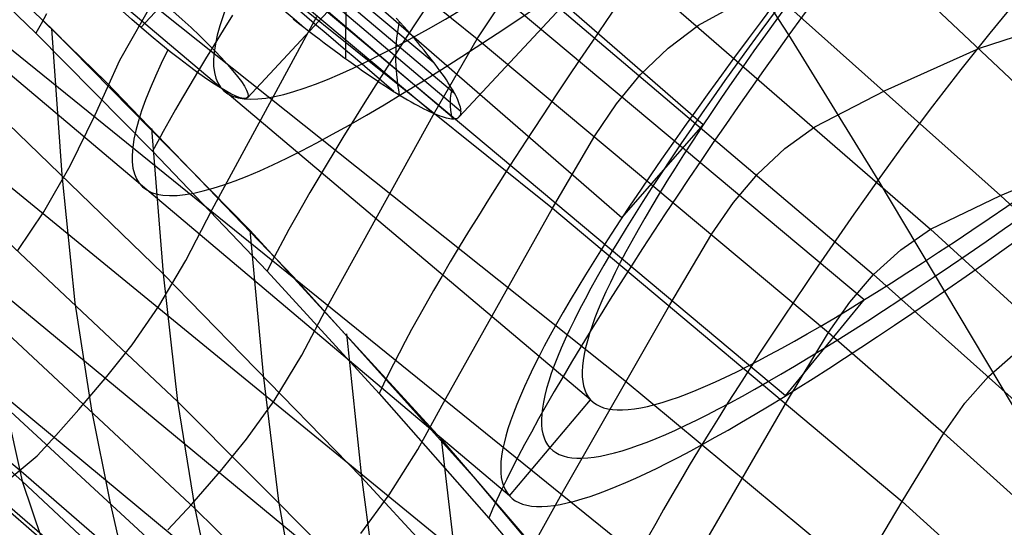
# Model space of a CAD drawing. Extents: x -919 to -345, y -585 to -19.
# Tile 108 of 123: x -477 to -454, y -172 to -160. Entities that reach past the tile are written whole.
import ezdxf

# ---------------------------------------------------------------- set-up
doc = ezdxf.new("R2010")
doc.units = 0
for name, color, linetype in [('IMBOTT_SEDU', 139, 'CONTINUOUS'), ('LIMES_EST', 7, 'CONTINUOUS'), ('SCHIUMATO', 84, 'CONTINUOUS'), ('TELAIO', 3, 'CONTINUOUS')]:
    doc.layers.add(name, color=color, linetype=linetype)

msp = doc.modelspace()

# ---------------------------------------------------------------- linework, layer by layer
at = {"layer": 'IMBOTT_SEDU'}
for p, q in [((-479.814, -157.052, -29.487), (-475.217, -161.537, -29.488)), ((-475.217, -161.537, -29.488), (-470.766, -166.167, -29.488)), ((-470.766, -166.167, -29.488), (-466.466, -170.938, -29.488)), ((-466.466, -170.938, -29.488), (-462.321, -175.843, -29.488))]:
    msp.add_line(p, q, dxfattribs=at)
at = {"layer": 'LIMES_EST'}
for p, q in [((-466.806, -162.358, 48.784), (-452.634, -147.145, 52.279)), ((-460.994, -162.55, 26.977), (-478.385, -147.451, 27.447)), ((-462.931, -164.764, 26.386), (-480.321, -149.661, 26.84)), ((-457.164, -166.722, 158.496), (-474.799, -151.959, 159.784)), ((-476.778, -153.239, 46.154), (-467.411, -161.071, 44.724)), ((-463.679, -169.097, 92.729), (-481.274, -154.256, 93.587)), ((-459.032, -169.002, 159.054), (-476.667, -154.239, 160.341)), ((-476.767, -154.453, 52.767), (-467.406, -162.286, 51.336)), ((-465.613, -171.39, 92.712), (-483.209, -156.549, 93.561)), ((-472.373, -158.066, 51.714), (-474.392, -160.233, 51.216)), ((-469.506, -160.981, 54.407), (-469.505, -158.77, 42.314)), ((-470.182, -159.036, 46.809), (-466.919, -161.801, 46.299)), ((-469.832, -159.739, 48.758), (-471.851, -161.906, 48.259)), ((-470.182, -159.639, 50.106), (-466.918, -162.408, 49.605)), ((-469.796, -159.667, 48.397), (-466.766, -162.238, 47.928)), ((-470.761, -160.031, 55.239), (-470.635, -160.129, 55.177)), ((-470.635, -160.129, 55.177), (-470.511, -160.226, 55.111)), ((-468.216, -160.111, 43.408), (-468.307, -160.011, 43.3)), ((-468.128, -160.21, 43.518), (-468.216, -160.111, 43.408)), ((-468.042, -160.308, 43.632), (-468.128, -160.21, 43.518)), ((-470.511, -160.226, 55.111), (-470.388, -160.321, 55.042)), ((-470.388, -160.321, 55.042), (-470.265, -160.415, 54.968)), ((-470.265, -160.415, 54.968), (-470.144, -160.507, 54.891)), ((-467.958, -160.404, 43.75), (-468.042, -160.308, 43.632)), ((-467.876, -160.499, 43.87), (-467.958, -160.404, 43.75)), ((-470.144, -160.507, 54.891), (-470.024, -160.598, 54.81)), ((-470.024, -160.598, 54.81), (-469.905, -160.687, 54.725)), ((-467.797, -160.592, 43.994), (-467.876, -160.499, 43.87)), ((-467.721, -160.683, 44.12), (-467.797, -160.592, 43.994)), ((-467.647, -160.773, 44.249), (-467.721, -160.683, 44.12)), ((-469.905, -160.687, 54.725), (-469.787, -160.775, 54.637)), ((-469.787, -160.775, 54.637), (-469.67, -160.861, 54.545)), ((-469.67, -160.861, 54.545), (-469.555, -160.945, 54.45)), ((-467.577, -160.86, 44.381), (-467.647, -160.773, 44.249)), ((-467.509, -160.945, 44.515), (-467.577, -160.86, 44.381)), ((-469.555, -160.945, 54.45), (-469.441, -161.027, 54.351)), ((-469.441, -161.027, 54.351), (-469.329, -161.108, 54.248)), ((-469.329, -161.108, 54.248), (-469.218, -161.186, 54.142)), ((-467.444, -161.028, 44.651), (-467.509, -160.945, 44.515)), ((-467.382, -161.109, 44.789), (-467.444, -161.028, 44.651)), ((-467.323, -161.188, 44.93), (-467.382, -161.109, 44.789)), ((-469.218, -161.186, 54.142), (-469.109, -161.263, 54.033)), ((-469.109, -161.263, 54.033), (-469.001, -161.337, 53.919)), ((-469.001, -161.337, 53.919), (-468.895, -161.41, 53.803)), ((-467.267, -161.264, 45.073), (-467.323, -161.188, 44.93)), ((-467.213, -161.338, 45.218), (-467.267, -161.264, 45.073)), ((-467.163, -161.411, 45.365), (-467.213, -161.338, 45.218)), ((-468.895, -161.41, 53.803), (-468.79, -161.481, 53.683)), ((-468.79, -161.481, 53.683), (-468.688, -161.549, 53.56)), ((-468.688, -161.549, 53.56), (-468.588, -161.615, 53.435)), ((-468.588, -161.615, 53.435), (-468.491, -161.678, 53.307)), ((-467.115, -161.48, 45.513), (-467.163, -161.411, 45.365)), ((-467.071, -161.548, 45.664), (-467.115, -161.48, 45.513)), ((-467.029, -161.613, 45.816), (-467.071, -161.548, 45.664)), ((-466.991, -161.676, 45.971), (-467.029, -161.613, 45.816)), ((-468.491, -161.678, 53.307), (-468.395, -161.739, 53.176)), ((-468.395, -161.739, 53.176), (-468.303, -161.797, 53.043)), ((-468.303, -161.797, 53.043), (-468.212, -161.853, 52.907)), ((-468.212, -161.853, 52.907), (-468.124, -161.906, 52.769)), ((-466.955, -161.737, 46.126), (-466.991, -161.676, 45.971)), ((-466.923, -161.795, 46.284), (-466.955, -161.737, 46.126)), ((-466.893, -161.85, 46.442), (-466.923, -161.795, 46.284)), ((-466.867, -161.904, 46.603), (-466.893, -161.85, 46.442)), ((-468.124, -161.906, 52.769), (-468.039, -161.957, 52.629)), ((-468.039, -161.957, 52.629), (-467.956, -162.005, 52.487)), ((-467.956, -162.005, 52.487), (-467.876, -162.05, 52.343)), ((-467.876, -162.05, 52.343), (-467.798, -162.093, 52.197)), ((-466.843, -161.954, 46.764), (-466.867, -161.904, 46.603)), ((-466.823, -162.002, 46.927), (-466.843, -161.954, 46.764)), ((-466.806, -162.048, 47.091), (-466.823, -162.002, 46.927)), ((-466.791, -162.091, 47.257), (-466.806, -162.048, 47.091)), ((-466.78, -162.132, 47.423), (-466.791, -162.091, 47.257)), ((-467.798, -162.093, 52.197), (-467.723, -162.133, 52.048)), ((-467.723, -162.133, 52.048), (-467.65, -162.17, 51.898)), ((-467.65, -162.17, 51.898), (-467.58, -162.205, 51.746)), ((-467.58, -162.205, 51.746), (-467.513, -162.237, 51.593)), ((-467.513, -162.237, 51.593), (-467.448, -162.266, 51.437)), ((-467.448, -162.266, 51.437), (-467.387, -162.293, 51.28)), ((-467.387, -162.293, 51.28), (-467.328, -162.317, 51.122)), ((-467.328, -162.317, 51.122), (-467.271, -162.338, 50.962)), ((-466.791, -162.34, 48.611), (-466.78, -162.318, 48.439)), ((-466.772, -162.169, 47.59), (-466.78, -162.132, 47.423)), ((-466.78, -162.318, 48.439), (-466.772, -162.294, 48.268)), ((-466.768, -162.205, 47.759), (-466.772, -162.169, 47.59)), ((-466.772, -162.294, 48.268), (-466.768, -162.267, 48.098)), ((-466.766, -162.237, 47.928), (-466.768, -162.205, 47.759)), ((-466.768, -162.267, 48.098), (-466.766, -162.237, 47.928)), ((-467.271, -162.338, 50.962), (-467.218, -162.357, 50.801)), ((-467.218, -162.357, 50.801), (-467.167, -162.372, 50.638)), ((-467.167, -162.372, 50.638), (-467.12, -162.385, 50.474)), ((-467.12, -162.385, 50.474), (-467.075, -162.395, 50.309)), ((-467.075, -162.395, 50.309), (-467.033, -162.403, 50.143)), ((-467.033, -162.403, 50.143), (-466.994, -162.407, 49.976)), ((-466.994, -162.407, 49.976), (-466.958, -162.409, 49.808)), ((-466.958, -162.409, 49.808), (-466.925, -162.408, 49.639)), ((-466.925, -162.408, 49.639), (-466.895, -162.403, 49.469)), ((-466.895, -162.403, 49.469), (-466.868, -162.397, 49.299)), ((-466.868, -162.397, 49.299), (-466.844, -162.387, 49.128)), ((-466.844, -162.387, 49.128), (-466.823, -162.374, 48.956)), ((-466.823, -162.374, 48.956), (-466.806, -162.358, 48.784)), ((-466.806, -162.358, 48.784), (-466.791, -162.34, 48.611)), ((-462.931, -164.764, 26.386), (-460.994, -162.55, 26.977)), ((-459.032, -169.002, 159.054), (-457.164, -166.722, 158.496)), ((-465.613, -171.39, 92.712), (-463.679, -169.097, 92.729))]:
    msp.add_line(p, q, dxfattribs=at)
at = {"layer": 'LIMES_EST', "extrusion": (0.648087, 0.749884, 0.132881)}
msp.add_circle((254.133, 105.088, -420.798), 3.002, dxfattribs=at)
at = {"layer": 'LIMES_EST', "extrusion": (-0.696503, 0.716248, 0.043273)}
for centre, radius, start, end in [((113.449, 85.228, 228.773), 339.13, 337.22869, 22.27722), ((113.436, 85.228, 228.773), 339.142, 337.22955, 22.27636)]:
    msp.add_arc(centre, radius, start, end, dxfattribs=at)
at = {"layer": 'LIMES_EST', "extrusion": (-0.697094, 0.715662, 0.043444)}
msp.add_arc((113.238, 85.18, 229.017), 340.646, 337.2289, 22.27443, dxfattribs=at)
at = {"layer": 'LIMES_EST', "extrusion": (-0.697679, 0.715081, 0.043614)}
msp.add_arc((113.029, 85.132, 229.26), 342.162, 337.22907, 22.27166, dxfattribs=at)
at = {"layer": 'LIMES_EST', "extrusion": (-0.695577, 0.717164, 0.042999)}
msp.add_arc((109.313, 84.383, 205.241), 341.258, 337.69116, 22.17396, dxfattribs=at)
at = {"layer": 'LIMES_EST', "extrusion": (-0.696044, 0.716702, 0.043137)}
msp.add_arc((111.391, 84.811, 217.009), 340.189, 352.82269, 22.22502, dxfattribs=at)
at = {"layer": 'LIMES_EST', "extrusion": (-0.696183, 0.716564, 0.043175)}
msp.add_arc((109.116, 84.338, 205.492), 342.775, 337.6914, 22.17111, dxfattribs=at)
at = {"layer": 'LIMES_EST', "extrusion": (-0.696784, 0.715969, 0.04335)}
msp.add_arc((108.921, 84.293, 205.741), 344.292, 337.6916, 22.16829, dxfattribs=at)
at = {"layer": 'LIMES_EST', "extrusion": (-0.697235, 0.715522, 0.043483)}
msp.add_arc((110.976, 84.716, 217.502), 343.231, 352.79776, 22.21911, dxfattribs=at)
at = {"layer": 'LIMES_EST', "extrusion": (0.636447, 0.702386, 0.318731)}
msp.add_arc((228.724, 307.103, -394.769), 118.688, 274.70679, 279.40303, dxfattribs=at)
at = {"layer": 'LIMES_EST', "extrusion": (0.646981, 0.737228, 0.194706)}
msp.add_arc((246.337, 168.516, -411.804), 30.605, 273.1378, 280.502, dxfattribs=at)
at = {"layer": 'LIMES_EST', "extrusion": (0.489104, 0.857983, 0.156979)}
msp.add_arc((209.08, 95.387, -359.559), 118.556, 2.75024, 7.45393, dxfattribs=at)
at = {"layer": 'LIMES_EST', "extrusion": (0.611093, 0.778625, 0.142508)}
msp.add_arc((236.843, 103.331, -404.711), 30.706, 2.6983, 10.0411, dxfattribs=at)
at = {"layer": 'SCHIUMATO'}
for p, q in [((-477.704, -151.389, 184.929), (-466.377, -160.5, 184.183)), ((-478.698, -153.211, 177.041), (-464.586, -164.539, 176.51)), ((-465.002, -154.347, 208.371), (-453.912, -164.233, 207.051)), ((-479.842, -155.12, 169.275), (-462.901, -168.605, 169.179)), ((-466.691, -155.391, 200.199), (-455.582, -165.04, 198.984)), ((-476.525, -160.26, -35.855), (-481.412, -155.621, -35.861)), ((-468.084, -156.66, 192.2), (-456.938, -166.116, 191.171)), ((-458.957, -160.412, -44.892), (-461.157, -157.025, -44.924)), ((-479.733, -157.619, -35.779), (-476.896, -160.369, -35.779)), ((-481.079, -157.852, 158.368), (-461.59, -173.598, 158.243)), ((-474.897, -161.013, 163.581), (-473.017, -157.698, 176.832)), ((-457.159, -158.167, 217.282), (-448.971, -165.902, 216.14)), ((-461.11, -160.182, 199.591), (-459.423, -159.251, 207.708)), ((-458.297, -159.507, -45.22), (-458.957, -160.412, -44.892)), ((-467.512, -159.622, -42.048), (-467.794, -160.05, -41.759)), ((-466.377, -160.5, 184.183), (-465.86, -159.718, 188.023)), ((-463.029, -159.674, -43.788), (-463.334, -160.116, -43.563)), ((-453.463, -159.511, -46.273), (-454.17, -160.369, -46.039)), ((-483.395, -159.858, -3.839), (-473.524, -169.141, -3.829)), ((-476.639, -159.91, -36.472), (-476.772, -160.147, -36.124)), ((-472.697, -164.567, 158.319), (-470.2, -159.97, 176.726)), ((-472.21, -159.938, -39.571), (-472.433, -160.297, -39.235)), ((-482.223, -160.164, 147.555), (-463.007, -175.878, 147.528)), ((-476.772, -160.147, -36.124), (-476.896, -160.369, -35.779)), ((-467.794, -160.05, -41.759), (-468.07, -160.471, -41.463)), ((-463.334, -160.116, -43.563), (-463.635, -160.556, -43.328)), ((-461.827, -160.725, 195.663), (-461.11, -160.182, 199.591)), ((-476.896, -160.369, -35.779), (-474.113, -163.175, -35.779)), ((-471.798, -165.064, -35.849), (-476.525, -160.26, -35.855)), ((-476.525, -160.26, -35.855), (-476.275, -163.74, -19.873)), ((-472.433, -160.297, -39.235), (-472.646, -160.643, -38.895)), ((-458.957, -160.412, -44.892), (-459.26, -160.835, -44.729)), ((-456.824, -163.859, -44.862), (-458.957, -160.412, -44.892)), ((-454.17, -160.369, -46.039), (-454.861, -161.236, -45.78)), ((-454.416, -160.727, 216.896), (-453.149, -160.318, 221.762)), ((-472.646, -160.643, -38.895), (-472.85, -160.978, -38.552)), ((-468.07, -160.471, -41.463), (-468.338, -160.884, -41.159)), ((-467.39, -162.251, 176.619), (-466.377, -160.5, 184.183)), ((-466.377, -160.5, 184.183), (-458.013, -167.499, 183.607)), ((-463.635, -160.556, -43.328), (-463.932, -160.995, -43.084)), ((-468.338, -160.884, -41.159), (-468.599, -161.29, -40.849)), ((-462.488, -161.357, 191.688), (-461.827, -160.725, 195.663)), ((-459.26, -160.835, -44.729), (-459.562, -161.261, -44.556)), ((-456.663, -161.733, 207.377), (-454.416, -160.727, 216.896)), ((-475.479, -162.315, 158.336), (-474.897, -161.013, 163.581)), ((-472.85, -160.978, -38.552), (-473.044, -161.3, -38.208)), ((-463.932, -160.995, -43.084), (-464.226, -161.43, -42.83)), ((-473.044, -161.3, -38.208), (-473.228, -161.608, -37.861)), ((-468.599, -161.29, -40.849), (-468.852, -161.686, -40.533)), ((-463.063, -162.053, 187.797), (-462.488, -161.357, 191.688)), ((-459.562, -161.261, -44.556), (-459.863, -161.688, -44.372)), ((-454.861, -161.236, -45.78), (-455.535, -162.109, -45.496)), ((-478.717, -161.404, -19.876), (-473.861, -166.104, -19.87)), ((-473.228, -161.608, -37.861), (-473.402, -161.904, -37.514)), ((-464.226, -161.43, -42.83), (-464.514, -161.861, -42.567)), ((-468.852, -161.686, -40.533), (-469.096, -162.074, -40.212)), ((-459.863, -161.688, -44.372), (-460.162, -162.116, -44.178)), ((-458.34, -162.601, 199.286), (-456.663, -161.733, 207.377)), ((-483.372, -161.858, 136.47), (-464.388, -177.557, 136.508)), ((-473.402, -161.904, -37.514), (-473.565, -162.186, -37.166)), ((-469.096, -162.074, -40.212), (-469.331, -162.451, -39.885)), ((-464.514, -161.861, -42.567), (-464.796, -162.288, -42.296)), ((-463.578, -162.817, 183.992), (-463.063, -162.053, 187.797)), ((-476.078, -163.532, 153.005), (-475.479, -162.315, 158.336)), ((-473.565, -162.186, -37.166), (-473.718, -162.454, -36.818)), ((-469.914, -166.818, 158.301), (-467.39, -162.251, 176.619)), ((-464.796, -162.288, -42.296), (-465.073, -162.71, -42.016)), ((-460.162, -162.116, -44.178), (-460.46, -162.544, -43.973)), ((-455.535, -162.109, -45.496), (-456.19, -162.984, -45.19)), ((-483.036, -162.423, 11.931), (-473.106, -171.687, 11.936)), ((-473.718, -162.454, -36.818), (-473.86, -162.708, -36.47)), ((-469.331, -162.451, -39.885), (-469.558, -162.817, -39.554)), ((-460.46, -162.544, -43.973), (-460.755, -162.973, -43.758)), ((-474.141, -162.642, -35.852), (-473.861, -166.104, -19.87)), ((-473.86, -162.708, -36.47), (-473.992, -162.948, -36.124)), ((-465.073, -162.71, -42.016), (-465.344, -163.126, -41.729)), ((-459.053, -163.117, 195.377), (-458.34, -162.601, 199.286)), ((-473.992, -162.948, -36.124), (-474.113, -163.175, -35.779)), ((-469.558, -162.817, -39.554), (-469.775, -163.172, -39.219)), ((-464.586, -164.539, 176.51), (-463.578, -162.817, 183.992)), ((-460.755, -162.973, -43.758), (-461.046, -163.4, -43.534)), ((-456.19, -162.984, -45.19), (-456.824, -163.859, -44.862)), ((-474.113, -163.175, -35.779), (-471.386, -166.035, -35.779)), ((-469.775, -163.172, -39.219), (-469.982, -163.516, -38.881)), ((-465.344, -163.126, -41.729), (-465.607, -163.535, -41.434)), ((-459.706, -163.725, 191.429), (-459.053, -163.117, 195.377)), ((-484.527, -163.307, 122.025), (-471.078, -174.452, 122.058)), ((-461.046, -163.4, -43.534), (-461.335, -163.826, -43.299)), ((-453.912, -164.233, 207.051), (-451.684, -163.306, 216.511)), ((-476.704, -164.623, 147.551), (-476.078, -163.532, 153.005)), ((-469.982, -163.516, -38.881), (-470.179, -163.848, -38.54)), ((-465.607, -163.535, -41.434), (-465.863, -163.937, -41.132)), ((-460.277, -164.4, 187.569), (-459.706, -163.725, 191.429)), ((-476.275, -163.74, -19.873), (-475.966, -166.793, -3.832)), ((-470.179, -163.848, -38.54), (-470.367, -164.167, -38.197)), ((-465.863, -163.937, -41.132), (-466.112, -164.331, -40.823)), ((-461.335, -163.826, -43.299), (-461.619, -164.249, -43.056)), ((-456.824, -163.859, -44.862), (-457.115, -164.267, -44.699)), ((-452.664, -170.843, -44.802), (-456.824, -163.859, -44.862)), ((-485.299, -164.196, 107.444), (-477.244, -170.796, 107.442)), ((-470.367, -164.167, -38.197), (-470.544, -164.474, -37.852)), ((-484.842, -164.261, 43.596), (-477.224, -171.039, 43.59)), ((-466.112, -164.331, -40.823), (-466.352, -164.717, -40.509)), ((-461.619, -164.249, -43.056), (-461.899, -164.67, -42.803)), ((-460.788, -165.147, 183.8), (-460.277, -164.4, 187.569)), ((-457.115, -164.267, -44.699), (-457.404, -164.678, -44.526)), ((-455.582, -165.04, 198.984), (-453.912, -164.233, 207.051)), ((-453.912, -164.233, 207.051), (-449.838, -168.034, 206.565)), ((-482.647, -164.625, 27.743), (-472.658, -173.85, 27.741)), ((-477.326, -165.541, 142.041), (-476.704, -164.623, 147.551)), ((-473.318, -165.785, 152.99), (-472.697, -164.567, 158.319)), ((-470.544, -164.474, -37.852), (-470.71, -164.768, -37.506)), ((-467.13, -169.067, 158.283), (-464.586, -164.539, 176.51)), ((-464.586, -164.539, 176.51), (-456.258, -171.523, 176.181)), ((-461.899, -164.67, -42.803), (-462.173, -165.086, -42.54)), ((-470.71, -164.768, -37.506), (-470.867, -165.048, -37.16)), ((-466.352, -164.717, -40.509), (-466.584, -165.093, -40.189)), ((-457.404, -164.678, -44.526), (-457.693, -165.091, -44.342)), ((-467.236, -170.027, -35.842), (-471.798, -165.064, -35.849)), ((-471.798, -165.064, -35.849), (-471.48, -168.502, -19.867)), ((-470.867, -165.048, -37.16), (-471.012, -165.316, -36.813)), ((-466.584, -165.093, -40.189), (-466.807, -165.46, -39.864)), ((-462.173, -165.086, -42.54), (-462.442, -165.498, -42.27)), ((-457.693, -165.091, -44.342), (-457.979, -165.504, -44.148)), ((-456.29, -165.531, 195.093), (-455.582, -165.04, 198.984)), ((-455.582, -165.04, 198.984), (-451.507, -168.759, 198.509)), ((-471.012, -165.316, -36.813), (-471.147, -165.569, -36.467)), ((-461.791, -166.838, 176.401), (-460.788, -165.147, 183.8)), ((-471.147, -165.569, -36.467), (-471.272, -165.809, -36.122)), ((-466.807, -165.46, -39.864), (-467.021, -165.816, -39.534)), ((-462.442, -165.498, -42.27), (-462.705, -165.906, -41.991)), ((-457.979, -165.504, -44.148), (-458.264, -165.918, -43.944)), ((-456.938, -166.116, 191.171), (-456.29, -165.531, 195.093)), ((-484.442, -165.708, 59.505), (-476.755, -172.43, 59.497)), ((-473.963, -166.873, 147.549), (-473.318, -165.785, 152.99)), ((-471.272, -165.809, -36.122), (-471.386, -166.035, -35.779)), ((-467.021, -165.816, -39.534), (-467.225, -166.162, -39.201)), ((-471.386, -166.035, -35.779), (-468.716, -168.949, -35.779)), ((-462.705, -165.906, -41.991), (-462.962, -166.307, -41.704)), ((-458.264, -165.918, -43.944), (-458.545, -166.331, -43.729)), ((-473.861, -166.104, -19.87), (-473.524, -169.141, -3.829)), ((-473.861, -166.104, -19.87), (-469.14, -170.939, -19.864)), ((-467.225, -166.162, -39.201), (-467.42, -166.496, -38.865)), ((-462.962, -166.307, -41.704), (-463.212, -166.702, -41.41)), ((-457.504, -166.771, 187.343), (-456.938, -166.116, 191.171)), ((-456.938, -166.116, 191.171), (-452.851, -169.768, 190.761)), ((-467.42, -166.496, -38.865), (-467.605, -166.819, -38.525)), ((-458.545, -166.331, -43.729), (-458.824, -166.744, -43.505)), ((-463.212, -166.702, -41.41), (-463.454, -167.09, -41.11)), ((-458.824, -166.744, -43.505), (-459.098, -167.154, -43.271)), ((-458.013, -167.499, 183.607), (-457.504, -166.771, 187.343)), ((-475.966, -166.793, -3.832), (-475.568, -169.35, 11.935)), ((-474.603, -167.789, 142.045), (-473.963, -166.873, 147.549)), ((-470.556, -168.035, 152.974), (-469.914, -166.818, 158.301)), ((-467.605, -166.819, -38.525), (-467.78, -167.13, -38.184)), ((-464.352, -171.323, 158.263), (-461.791, -166.838, 176.401)), ((-467.78, -167.13, -38.184), (-467.945, -167.428, -37.841)), ((-463.454, -167.09, -41.11), (-463.689, -167.47, -40.802)), ((-459.098, -167.154, -43.271), (-459.369, -167.563, -43.028)), ((-467.945, -167.428, -37.841), (-468.099, -167.714, -37.497)), ((-463.689, -167.47, -40.802), (-463.915, -167.841, -40.489)), ((-469.496, -167.526, -35.845), (-469.14, -170.939, -19.864)), ((-468.099, -167.714, -37.497), (-468.243, -167.988, -37.152)), ((-459.369, -167.563, -43.028), (-459.635, -167.968, -42.776)), ((-459.013, -169.16, 176.29), (-458.013, -167.499, 183.607)), ((-458.013, -167.499, 183.607), (-455.265, -169.891, 183.412)), ((-475.205, -168.548, 136.487), (-474.603, -167.789, 142.045)), ((-463.915, -167.841, -40.489), (-464.134, -168.204, -40.17)), ((-471.221, -169.122, 147.545), (-470.556, -168.035, 152.974)), ((-468.243, -167.988, -37.152), (-468.377, -168.248, -36.807)), ((-459.635, -167.968, -42.776), (-459.895, -168.37, -42.514)), ((-454.199, -168.542, 190.909), (-453.555, -167.978, 194.805)), ((-468.377, -168.248, -36.807), (-468.5, -168.495, -36.463)), ((-464.134, -168.204, -40.17), (-464.343, -168.558, -39.846)), ((-459.895, -168.37, -42.514), (-460.15, -168.767, -42.244)), ((-475.872, -169.333, 129.298), (-475.205, -168.548, 136.487)), ((-471.48, -168.502, -19.867), (-471.11, -171.518, -3.827)), ((-468.5, -168.495, -36.463), (-468.613, -168.729, -36.12)), ((-464.343, -168.558, -39.846), (-464.543, -168.901, -39.518)), ((-462.901, -168.605, 169.179), (-457.341, -173.227, 169.152)), ((-454.76, -169.178, 187.112), (-454.199, -168.542, 190.909)), ((-468.613, -168.729, -36.12), (-468.716, -168.949, -35.779)), ((-460.15, -168.767, -42.244), (-460.399, -169.16, -41.966)), ((-480.627, -168.97, 91.446), (-472.793, -175.721, 91.435)), ((-471.879, -170.038, 142.048), (-471.221, -169.122, 147.545)), ((-468.716, -168.949, -35.779), (-466.103, -171.916, -35.779)), ((-467.794, -170.283, 152.957), (-467.13, -169.067, 158.283)), ((-464.543, -168.901, -39.518), (-464.735, -169.234, -39.186)), ((-477.627, -169.208, 27.742), (-477.224, -171.039, 43.59)), ((-476.422, -169.95, 122.044), (-475.872, -169.333, 129.298)), ((-475.568, -169.35, 11.935), (-475.136, -171.522, 27.742)), ((-473.524, -169.141, -3.829), (-473.106, -171.687, 11.936)), ((-473.524, -169.141, -3.829), (-468.735, -173.935, -3.823)), ((-464.735, -169.234, -39.186), (-464.916, -169.556, -38.851)), ((-461.59, -173.598, 158.243), (-459.013, -169.16, 176.29)), ((-460.399, -169.16, -41.966), (-460.642, -169.546, -41.681)), ((-455.265, -169.891, 183.412), (-454.76, -169.178, 187.112)), ((-464.916, -169.556, -38.851), (-465.088, -169.867, -38.513)), ((-460.642, -169.546, -41.681), (-460.878, -169.927, -41.388)), ((-476.866, -170.432, 114.753), (-476.422, -169.95, 122.044)), ((-472.497, -170.796, 136.492), (-471.879, -170.038, 142.048)), ((-462.845, -175.144, -35.835), (-467.236, -170.027, -35.842)), ((-467.236, -170.027, -35.842), (-466.843, -173.419, -19.861)), ((-465.088, -169.867, -38.513), (-465.25, -170.167, -38.173)), ((-460.878, -169.927, -41.388), (-461.106, -170.3, -41.088)), ((-456.258, -171.523, 176.181), (-455.265, -169.891, 183.412)), ((-455.265, -169.891, 183.412), (-452.581, -172.308, 183.174)), ((-468.477, -171.367, 147.54), (-467.794, -170.283, 152.957)), ((-465.25, -170.167, -38.173), (-465.402, -170.454, -37.832)), ((-461.106, -170.3, -41.088), (-461.327, -170.666, -40.781)), ((-477.627, -171.067, 99.443), (-476.866, -170.432, 114.753)), ((-465.402, -170.454, -37.832), (-465.545, -170.729, -37.489)), ((-465.545, -170.729, -37.489), (-465.677, -170.992, -37.146)), ((-461.327, -170.666, -40.781), (-461.539, -171.023, -40.469)), ((-477.244, -170.796, 107.442), (-466.752, -179.897, 107.439)), ((-473.182, -171.582, 129.305), (-472.497, -170.796, 136.492)), ((-469.14, -170.939, -19.864), (-468.735, -173.935, -3.823)), ((-469.14, -170.939, -19.864), (-466.843, -173.419, -19.861)), ((-465.677, -170.992, -37.146), (-465.798, -171.242, -36.803)), ((-477.224, -171.039, 43.59), (-476.755, -172.43, 59.497)), ((-477.224, -171.039, 43.59), (-469.763, -178, 43.584)), ((-461.539, -171.023, -40.469), (-461.743, -171.373, -40.151)), ((-469.154, -172.283, 142.051), (-468.477, -171.367, 147.54)), ((-465.798, -171.242, -36.803), (-465.91, -171.479, -36.46)), ((-465.034, -172.535, 152.939), (-464.352, -171.323, 158.263)), ((-461.743, -171.373, -40.151), (-461.939, -171.712, -39.829)), ((-475.136, -171.522, 27.742), (-474.719, -173.338, 43.588)), ((-473.747, -172.197, 122.051), (-473.182, -171.582, 129.305)), ((-473.106, -171.687, 11.936), (-472.658, -173.85, 27.741)), ((-473.106, -171.687, 11.936), (-468.268, -176.455, 11.939)), ((-471.11, -171.518, -3.827), (-470.668, -174.051, 11.937)), ((-466.012, -171.704, -36.119), (-466.103, -171.916, -35.779)), ((-465.91, -171.479, -36.46), (-466.012, -171.704, -36.119)), ((-459.567, -177.108, 152.902), (-456.258, -171.523, 176.181)), ((-456.258, -171.523, 176.181), (-450.908, -176.327, 175.912)), ((-466.103, -171.916, -35.779), (-463.55, -174.933, -35.779)), ((-461.939, -171.712, -39.829), (-462.126, -172.042, -39.502)), ((-462.126, -172.042, -39.502), (-462.304, -172.362, -39.171))]:
    msp.add_line(p, q, dxfattribs=at)
at = {"layer": 'TELAIO', "extrusion": (-1.27117e-16, -0.04013, 0.999194)}
msp.add_arc((-631.948, -357.63, 226.163), 291.855, 32.13766, 90, dxfattribs=at)
at = {"layer": 'TELAIO', "extrusion": (1.28822e-16, -0.04013, 0.999194)}
msp.add_arc((-631.948, -357.63, 221.271), 286.75, 32.13766, 90, dxfattribs=at)
at = {"layer": 'TELAIO', "extrusion": (-1.02904e-16, -0.04013, 0.999194)}
msp.add_arc((-631.948, -357.63, 231.268), 286.963, 32.13766, 90, dxfattribs=at)
at = {"layer": 'TELAIO', "extrusion": (-3.0222e-16, -0.04013, 0.999194)}
msp.add_arc((-631.948, -357.63, 226.376), 281.858, 32.13766, 90, dxfattribs=at)

doc.saveas('drawing.dxf')
